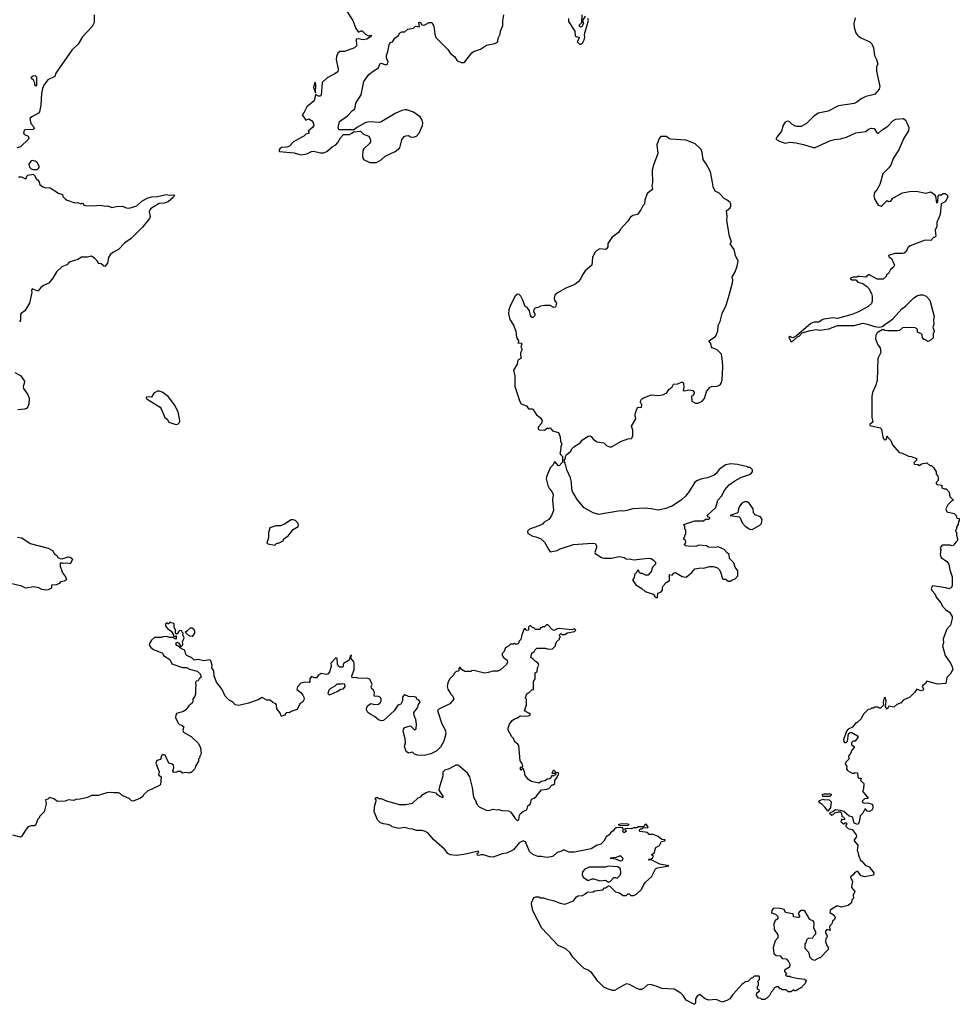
# Model space of a CAD drawing. Extents: x 1985742 to 2252716, y 78271 to 266492.
# Tile 33 of 250: x 2072616 to 2082300, y 158200 to 168344. Entities that reach past the tile are written whole.
import ezdxf

# ---------------------------------------------------------------- set-up
doc = ezdxf.new("R2010")
doc.units = 0

msp = doc.modelspace()

# ---------------------------------------------------------------- linework, layer by layer
at = {"layer": '0CON10XD'}
for points in [[(2075986, 168435), (2076051, 168335), (2076079, 168255), (2076105, 168221), (2076115, 168219), (2076135, 168229), (2076145, 168228), (2076182, 168192), (2076211, 168179), (2076236, 168186), (2076243, 168175), (2076195, 168143), (2076155, 168138), (2076108, 168148), (2076083, 168145), (2076087, 168075), (2076067, 168053), (2075965, 168018), (2075915, 168017), (2075895, 167999), (2075881, 167965), (2075878, 167935), (2075899, 167835), (2075895, 167808), (2075858, 167782), (2075785, 167747), (2075735, 167698), (2075722, 167568), (2075712, 167558), (2075695, 167555), (2075665, 167572), (2075650, 167510), (2075574, 167445), (2075548, 167392), (2075528, 167365), (2075565, 167310), (2075595, 167322), (2075622, 167305), (2075640, 167285), (2075646, 167254), (2075635, 167234), (2075590, 167195), (2075597, 167185), (2075595, 167172), (2075565, 167164), (2075544, 167145), (2075486, 167114), (2075438, 167085), (2075398, 167042), (2075369, 167031), (2075316, 167026), (2075296, 167015), (2075287, 166995), (2075293, 166985), (2075445, 166972), (2075515, 166953), (2075575, 166962), (2075625, 166987), (2075645, 166991), (2075715, 166974), (2075747, 166973), (2075780, 166985), (2075837, 167033), (2075876, 167055), (2075895, 167078), (2075922, 167128), (2075955, 167160), (2076015, 167163), (2076040, 167175), (2076055, 167190), (2076127, 167197), (2076158, 167165), (2076213, 167143), (2076232, 167105), (2076231, 167085), (2076221, 167069), (2076163, 167015), (2076152, 166995), (2076150, 166935), (2076159, 166905), (2076225, 166872)], [(2073385, 168395), (2073385, 168315), (2073364, 168275), (2073265, 168167), (2073218, 168092), (2073155, 168029), (2073001, 167815), (2072989, 167795), (2072980, 167760), (2072905, 167726), (2072865, 167671), (2072850, 167635), (2072842, 167585), (2072834, 167465), (2072819, 167395), (2072809, 167381), (2072743, 167345), (2072722, 167325), (2072732, 167275), (2072758, 167245), (2072767, 167223), (2072755, 167212), (2072675, 167211), (2072664, 167205), (2072654, 167174), (2072665, 167162), (2072703, 167143), (2072710, 167125), (2072708, 167115), (2072624, 167036), (2072586, 167024)], [(2076225, 166872), (2076295, 166874), (2076340, 166900), (2076383, 166937), (2076485, 166987), (2076534, 167025), (2076555, 167108), (2076580, 167140), (2076595, 167149), (2076625, 167150), (2076645, 167138), (2076675, 167133), (2076706, 167144), (2076734, 167176), (2076769, 167255), (2076771, 167281), (2076762, 167315), (2076742, 167342), (2076675, 167391), (2076605, 167414), (2076584, 167414), (2076555, 167408), (2076485, 167377), (2076350, 167295), (2076325, 167286), (2076225, 167291), (2076185, 167284), (2076090, 167235), (2076065, 167210), (2075905, 167210), (2075900, 167235), (2075911, 167295), (2075993, 167355), (2076045, 167410), (2076066, 167424), (2076075, 167440), (2076081, 167485), (2076135, 167570), (2076164, 167706), (2076215, 167778), (2076258, 167815), (2076313, 167847), (2076329, 167891), (2076345, 167896), (2076385, 167880), (2076408, 167885), (2076414, 167914), (2076398, 167945), (2076397, 167975), (2076411, 168015), (2076423, 168085), (2076435, 168110), (2076460, 168115), (2076482, 168155), (2076519, 168181), (2076530, 168205), (2076555, 168218), (2076585, 168218), (2076615, 168246), (2076674, 168256), (2076695, 168277), (2076738, 168272), (2076730, 168315), (2076735, 168320), (2076746, 168316), (2076761, 168291), (2076775, 168289), (2076790, 168290), (2076835, 168314), (2076865, 168317), (2076885, 168278), (2076895, 168195), (2076905, 168161), (2077028, 168038), (2077056, 167995), (2077101, 167961), (2077125, 167920), (2077170, 167905), (2077195, 167903), (2077205, 167910), (2077275, 168003), (2077294, 168016), (2077365, 168042), (2077428, 168082), (2077512, 168098), (2077543, 168115), (2077547, 168155), (2077568, 168195), (2077570, 168225), (2077596, 168284), (2077594, 168334), (2077606, 168394)], [(2078272, 168355), (2078272, 168325), (2078337, 168227), (2078340, 168175), (2078375, 168166), (2078381, 168155), (2078360, 168115), (2078385, 168092), (2078395, 168092), (2078417, 168103), (2078434, 168136), (2078442, 168165), (2078438, 168195), (2078478, 168335), (2078473, 168355)], [(2078445, 168382), (2078418, 168335), (2078426, 168305), (2078410, 168275), (2078395, 168267), (2078378, 168285), (2078410, 168315), (2078412, 168395)], [(2081228, 168362), (2081214, 168305), (2081217, 168265), (2081235, 168208), (2081250, 168185), (2081285, 168157), (2081378, 168115), (2081397, 168095), (2081414, 168055), (2081426, 167975), (2081446, 167935), (2081460, 167885), (2081448, 167862), (2081446, 167815), (2081481, 167655), (2081473, 167627), (2081426, 167575), (2081337, 167553), (2081290, 167530), (2081245, 167496), (2081215, 167481), (2081054, 167456), (2080947, 167403), (2080845, 167382), (2080794, 167345), (2080726, 167274), (2080670, 167245), (2080625, 167243), (2080605, 167250), (2080575, 167268), (2080545, 167297), (2080525, 167298), (2080505, 167290), (2080484, 167256), (2080468, 167195), (2080418, 167135), (2080410, 167115), (2080455, 167088), (2080505, 167072), (2080555, 167081), (2080615, 167074), (2080695, 167060), (2080795, 167028), (2080815, 167028), (2080965, 167097), (2081015, 167111), (2081074, 167116), (2081137, 167133), (2081235, 167178), (2081335, 167194), (2081365, 167216), (2081395, 167228), (2081424, 167224), (2081447, 167185), (2081465, 167173), (2081505, 167211), (2081565, 167246), (2081615, 167302), (2081645, 167319), (2081725, 167326), (2081745, 167310), (2081762, 167275)], [(2072785, 167661), (2072771, 167671), (2072771, 167695), (2072760, 167720), (2072738, 167738), (2072738, 167755), (2072755, 167767), (2072775, 167770), (2072789, 167755), (2072791, 167675), (2072785, 167661)], [(2075665, 167590), (2075670, 167675), (2075665, 167696), (2075655, 167690), (2075643, 167645), (2075665, 167590)], [(2081762, 167275), (2081779, 167235), (2081775, 167200), (2081727, 167125), (2081677, 167003), (2081620, 166915), (2081594, 166845), (2081575, 166817), (2081511, 166755), (2081481, 166645), (2081449, 166591), (2081427, 166565), (2081420, 166525), (2081425, 166499), (2081464, 166435), (2081495, 166424), (2081508, 166432), (2081555, 166483), (2081575, 166472), (2081594, 166476), (2081615, 166506), (2081715, 166561), (2081785, 166574), (2081856, 166576), (2081955, 166557), (2082005, 166570), (2082045, 166542), (2082056, 166526), (2082065, 166458), (2082075, 166460), (2082080, 166470), (2082082, 166525), (2082091, 166539), (2082115, 166540), (2082135, 166553), (2082153, 166553), (2082175, 166540), (2082182, 166515), (2082155, 166468), (2082114, 166446), (2082103, 166337), (2082070, 166255), (2082067, 166215), (2082052, 166175), (2082058, 166115), (2082045, 166100), (2082035, 166100), (2082005, 166070), (2081948, 166072), (2081795, 166014), (2081771, 165995), (2081753, 165955), (2081732, 165938), (2081715, 165934), (2081634, 165936), (2081570, 165915), (2081575, 165902), (2081602, 165885), (2081632, 165815), (2081622, 165795), (2081591, 165769), (2081569, 165731), (2081550, 165715), (2081545, 165700), (2081515, 165672), (2081455, 165672), (2081375, 165717), (2081364, 165716), (2081335, 165692), (2081275, 165700), (2081253, 165697), (2081245, 165690), (2081205, 165690), (2081178, 165682), (2081177, 165675), (2081192, 165665), (2081234, 165664), (2081255, 165641), (2081307, 165627), (2081345, 165600), (2081366, 165576), (2081394, 165525), (2081403, 165495), (2081403, 165445), (2081395, 165422), (2081359, 165391), (2081262, 165335), (2081194, 165306), (2081044, 165266), (2080995, 165271), (2080905, 165260), (2080885, 165252), (2080852, 165228), (2080805, 165227), (2080770, 165215), (2080623, 165087), (2080585, 165066), (2080562, 165072), (2080555, 165082), (2080544, 165075), (2080565, 165030), (2080575, 165026), (2080632, 165078), (2080651, 165085), (2080681, 165119), (2080765, 165142), (2080825, 165151), (2080865, 165147), (2080955, 165161), (2081046, 165194), (2081215, 165194), (2081305, 165218), (2081355, 165209), (2081385, 165197), (2081425, 165183), (2081475, 165178), (2081508, 165182), (2081535, 165208), (2081585, 165237), (2081618, 165265), (2081708, 165365), (2081745, 165392), (2081828, 165475), (2081862, 165498), (2081895, 165509), (2081925, 165509), (2081958, 165495), (2081997, 165455), (2082042, 165285), (2082033, 165253), (2082037, 165205), (2082028, 165175), (2082040, 165135), (2082040, 165125), (2082030, 165115), (2082030, 165065), (2082010, 165045), (2081987, 165033), (2081975, 165030), (2081945, 165050), (2081935, 165050), (2081920, 165065), (2081918, 165098), (2081902, 165112), (2081875, 165120), (2081870, 165125), (2081870, 165155), (2081845, 165168), (2081795, 165172), (2081715, 165168), (2081685, 165142), (2081665, 165138), (2081565, 165138), (2081533, 165143), (2081525, 165150), (2081505, 165150), (2081455, 165118), (2081440, 165090), (2081436, 165055), (2081461, 164995), (2081483, 164963), (2081490, 164915), (2081461, 164855), (2081454, 164626), (2081435, 164572), (2081407, 164505), (2081398, 164465), (2081398, 164245), (2081408, 164205), (2081403, 164195), (2081377, 164175), (2081378, 164165), (2081485, 164140), (2081497, 164125), (2081512, 164045), (2081525, 164017), (2081545, 164018), (2081558, 164058), (2081567, 164035), (2081595, 164010), (2081610, 163965), (2081680, 163885), (2081705, 163882), (2081775, 163847), (2081805, 163843), (2081860, 163825), (2081858, 163805), (2081831, 163779), (2081834, 163764), (2081871, 163761), (2081888, 163752), (2081911, 163769), (2081965, 163780), (2081995, 163750), (2082015, 163750), (2082035, 163730), (2082060, 163685), (2082063, 163663), (2082075, 163650), (2082082, 163625), (2082082, 163598), (2082060, 163575), (2082062, 163562), (2082074, 163554), (2082120, 163550), (2082120, 163520), (2082145, 163510), (2082165, 163510), (2082197, 163477), (2082198, 163445), (2082205, 163430), (2082240, 163395), (2082222, 163388), (2082180, 163345), (2082162, 163305), (2082170, 163275), (2082246, 163256), (2082268, 163235), (2082275, 163210), (2082300, 163205), (2082300, 163185), (2082290, 163175), (2082287, 163143), (2082270, 163115), (2082270, 163095), (2082260, 163085), (2082260, 163075), (2082270, 163065), (2082270, 163035), (2082282, 162995), (2082282, 162978), (2082265, 162960), (2082250, 162945), (2082245, 162930), (2082225, 162922), (2082205, 162930), (2082125, 162930), (2082110, 162915), (2082102, 162895), (2082108, 162885), (2082102, 162835), (2082112, 162805), (2082173, 162763), (2082192, 162735), (2082202, 162675), (2082227, 162603), (2082228, 162515), (2082220, 162495), (2082195, 162480), (2082162, 162492), (2082025, 162510), (2082010, 162485), (2082017, 162465), (2082050, 162425), (2082060, 162395), (2082108, 162335), (2082122, 162305), (2082162, 162265), (2082199, 162239), (2082226, 162196), (2082226, 162175), (2082208, 162105), (2082172, 162065), (2082133, 161965), (2082137, 161925), (2082128, 161895), (2082153, 161793), (2082210, 161715), (2082227, 161677), (2082232, 161648), (2082205, 161600), (2082173, 161567), (2082160, 161505), (2082075, 161500), (2081965, 161530), (2081950, 161505), (2081924, 161486), (2081918, 161475), (2081932, 161452), (2081928, 161435), (2081905, 161428), (2081863, 161447), (2081843, 161417), (2081790, 161365), (2081720, 161335), (2081700, 161305), (2081655, 161290), (2081625, 161262), (2081575, 161272), (2081555, 161240), (2081538, 161265), (2081546, 161325), (2081535, 161360), (2081525, 161358), (2081516, 161316), (2081517, 161283), (2081488, 161252), (2081475, 161250), (2081462, 161262), (2081445, 161262), (2081425, 161260), (2081415, 161250), (2081395, 161250), (2081385, 161240), (2081362, 161238), (2081310, 161185), (2081289, 161141), (2081245, 161100), (2081235, 161100), (2081200, 161055), (2081155, 161034), (2081137, 161015), (2081105, 160925), (2081109, 160909), (2081118, 160898), (2081135, 160897), (2081148, 160912), (2081159, 160985), (2081175, 161000), (2081185, 161003), (2081252, 160965), (2081258, 160955), (2081228, 160912), (2081205, 160910), (2081190, 160895), (2081190, 160875), (2081216, 160856), (2081218, 160845), (2081192, 160818), (2081180, 160785), (2081158, 160755), (2081160, 160725), (2081132, 160695), (2081122, 160675), (2081140, 160655), (2081138, 160625), (2081149, 160609), (2081195, 160583), (2081215, 160582), (2081225, 160590), (2081250, 160585), (2081255, 160540), (2081265, 160530), (2081290, 160530), (2081280, 160505), (2081317, 160475), (2081312, 160415), (2081302, 160395), (2081360, 160325), (2081355, 160320), (2081322, 160318), (2081302, 160295), (2081300, 160285), (2081308, 160278), (2081323, 160273), (2081356, 160276), (2081401, 160261), (2081410, 160245), (2081410, 160220), (2081400, 160200), (2081375, 160187), (2081351, 160191), (2081335, 160210), (2081325, 160210), (2081305, 160170), (2081278, 160142), (2081268, 160075), (2081255, 160052), (2081218, 160065), (2081203, 160123), (2081192, 160132), (2081165, 160138), (2081110, 160185), (2081076, 160196), (2081025, 160202), (2080998, 160182), (2080962, 160168), (2080985, 160150), (2081000, 160155), (2081018, 160172), (2081055, 160182), (2081072, 160182), (2081085, 160170), (2081090, 160135), (2081105, 160130), (2081120, 160105), (2081095, 160100), (2081085, 160110), (2081080, 160085), (2081105, 160060), (2081115, 160060), (2081125, 160070), (2081138, 160068), (2081140, 160055), (2081130, 160045), (2081130, 160035), (2081153, 160013), (2081195, 160002), (2081237, 159945), (2081239, 159925), (2081217, 159895), (2081217, 159885), (2081255, 159840), (2081247, 159785), (2081255, 159770), (2081260, 159735), (2081282, 159685), (2081296, 159676), (2081330, 159635), (2081370, 159615), (2081420, 159555), (2081415, 159530), (2081325, 159512), (2081290, 159525), (2081255, 159568), (2081245, 159570), (2081222, 159558), (2081206, 159534), (2081178, 159512), (2081177, 159505), (2081199, 159469), (2081188, 159405), (2081205, 159383), (2081223, 159363), (2081207, 159325), (2081208, 159295), (2081192, 159275), (2081188, 159245), (2081176, 159234), (2081155, 159218), (2081085, 159200), (2081055, 159212), (2081035, 159210), (2080990, 159185), (2080970, 159165), (2080967, 159145), (2081009, 159119), (2081020, 159095), (2081014, 159075), (2080994, 159055), (2080985, 159028), (2080968, 159012), (2080962, 158995), (2080968, 158962), (2080935, 158970), (2080920, 158955), (2080922, 158935), (2080938, 158905), (2080935, 158890), (2080923, 158877), (2080922, 158845), (2080938, 158798), (2080950, 158785), (2080950, 158765), (2080865, 158680), (2080855, 158680), (2080807, 158653), (2080785, 158660), (2080760, 158685), (2080757, 158717), (2080747, 158737), (2080710, 158775), (2080710, 158825), (2080720, 158835), (2080730, 158865), (2080745, 158880), (2080790, 158885), (2080800, 158905), (2080820, 158925), (2080820, 158945), (2080802, 158985), (2080804, 159035), (2080796, 159055), (2080758, 159075), (2080710, 159155), (2080696, 159166), (2080670, 159165), (2080651, 159149), (2080640, 159135), (2080658, 159105), (2080647, 159093), (2080637, 159093), (2080592, 159102), (2080590, 159125), (2080582, 159132), (2080510, 159145), (2080495, 159178), (2080455, 159188), (2080385, 159192), (2080368, 159165), (2080363, 159143), (2080407, 159127), (2080430, 159105), (2080428, 159082), (2080415, 159070), (2080402, 159068), (2080397, 159043), (2080388, 159032), (2080392, 158972)], [(2079185, 162390), (2079190, 162395), (2079192, 162435), (2079229, 162451), (2079242, 162468), (2079242, 162495), (2079252, 162515), (2079280, 162545), (2079312, 162565), (2079312, 162628), (2079345, 162620), (2079348, 162635), (2079363, 162647), (2079375, 162648), (2079445, 162608), (2079485, 162600), (2079545, 162648), (2079575, 162688), (2079635, 162697), (2079665, 162693), (2079728, 162712), (2079765, 162712), (2079807, 162697), (2079825, 162680), (2079840, 162655), (2079860, 162585), (2079865, 162580), (2079895, 162580), (2079918, 162558), (2079942, 162558), (2079960, 162575), (2079990, 162585), (2080018, 162615), (2080017, 162667), (2079990, 162705), (2079977, 162747), (2079933, 162793), (2079928, 162835), (2079904, 162854), (2079877, 162887), (2079815, 162912), (2079785, 162908), (2079715, 162910), (2079695, 162922), (2079615, 162931), (2079585, 162918), (2079505, 162919), (2079483, 162923), (2079468, 162935), (2079482, 162965), (2079478, 162978), (2079462, 162992), (2079460, 163005), (2079470, 163015), (2079470, 163035), (2079480, 163045), (2079480, 163085), (2079470, 163095), (2079470, 163125), (2079460, 163135), (2079460, 163145), (2079575, 163181), (2079665, 163180), (2079685, 163197), (2079715, 163198), (2079730, 163205), (2079730, 163215), (2079715, 163218), (2079702, 163235), (2079792, 163318), (2079810, 163395), (2079848, 163435), (2079885, 163500), (2079927, 163553), (2079986, 163594), (2080055, 163630), (2080147, 163663), (2080170, 163685), (2080170, 163705), (2080145, 163730), (2080125, 163730), (2080117, 163737), (2080015, 163762), (2079945, 163768), (2079895, 163757), (2079865, 163740), (2079825, 163710), (2079795, 163668), (2079775, 163650), (2079705, 163623), (2079645, 163613), (2079602, 163598), (2079575, 163580), (2079516, 163485), (2079477, 163435), (2079432, 163395), (2079335, 163330), (2079315, 163327), (2079275, 163307), (2079195, 163291), (2079125, 163306), (2079055, 163311), (2078935, 163304), (2078875, 163286), (2078838, 163282), (2078804, 163284), (2078585, 163246), (2078525, 163264), (2078434, 163314), (2078361, 163401), (2078314, 163485), (2078306, 163506), (2078304, 163575), (2078292, 163625), (2078256, 163705), (2078237, 163777), (2078230, 163785), (2078230, 163815), (2078240, 163825), (2078240, 163845), (2078250, 163865), (2078270, 163875), (2078295, 163900), (2078306, 163924), (2078326, 163944), (2078394, 163986), (2078417, 164015), (2078475, 164054), (2078495, 164056), (2078505, 164051), (2078529, 164019), (2078569, 163995), (2078635, 163986), (2078665, 163957), (2078695, 163943), (2078715, 163942), (2078818, 164002), (2078885, 164026), (2078920, 164030), (2078935, 164055), (2078936, 164114), (2078923, 164155), (2078967, 164233), (2078960, 164265), (2078964, 164295), (2078985, 164348), (2078995, 164352), (2079025, 164350), (2079028, 164375), (2079013, 164403), (2079013, 164415), (2079026, 164435), (2079045, 164448), (2079129, 164481), (2079195, 164472), (2079245, 164478), (2079285, 164500), (2079308, 164535), (2079339, 164561), (2079355, 164589), (2079398, 164592), (2079445, 164614), (2079455, 164608), (2079457, 164597), (2079460, 164555), (2079453, 164523), (2079465, 164519), (2079512, 164532), (2079552, 164525), (2079567, 164507), (2079568, 164495), (2079556, 164474), (2079540, 164465), (2079543, 164415), (2079580, 164395), (2079605, 164394), (2079650, 164415), (2079675, 164440), (2079693, 164515), (2079731, 164559), (2079745, 164566), (2079803, 164567), (2079835, 164584), (2079845, 164598), (2079855, 164635), (2079863, 164765), (2079860, 164825), (2079848, 164898), (2079803, 164943), (2079753, 164963), (2079745, 164975), (2079738, 165008), (2079720, 165035), (2079788, 165082), (2079810, 165135), (2079814, 165195), (2079837, 165235), (2079855, 165318), (2079896, 165404), (2079929, 165505), (2079964, 165634), (2079966, 165665), (2079960, 165695), (2079990, 165745), (2080012, 165805), (2080020, 165855), (2079993, 165915), (2079980, 165975), (2079938, 166035), (2079952, 166055), (2079932, 166115), (2079903, 166275), (2079908, 166315), (2079900, 166375), (2079938, 166405), (2079946, 166424), (2079947, 166447), (2079940, 166460), (2079906, 166486), (2079875, 166502), (2079825, 166558), (2079785, 166577), (2079763, 166623), (2079760, 166650), (2079737, 166777), (2079691, 166861), (2079659, 166905), (2079650, 166975), (2079638, 167008), (2079625, 167022), (2079576, 167066), (2079485, 167102), (2079325, 167112), (2079305, 167120), (2079282, 167142), (2079225, 167140), (2079208, 167122), (2079182, 167055), (2079193, 166965), (2079149, 166845), (2079136, 166794), (2079139, 166665), (2079132, 166635), (2079137, 166595), (2079083, 166555), (2079060, 166485), (2079056, 166444), (2079038, 166425), (2079018, 166385), (2078983, 166337), (2078935, 166327), (2078908, 166305), (2078880, 166265), (2078807, 166185), (2078788, 166152), (2078719, 166101), (2078678, 166038), (2078676, 166004), (2078665, 165982), (2078655, 165978), (2078595, 165984), (2078563, 165967), (2078545, 165946), (2078521, 165895), (2078514, 165815), (2078444, 165756), (2078416, 165714), (2078395, 165671), (2078373, 165645), (2078337, 165615), (2078245, 165578), (2078160, 165530), (2078131, 165505), (2078124, 165474), (2078129, 165455), (2078150, 165425), (2078137, 165383), (2078122, 165378), (2078085, 165399), (2078025, 165400), (2077985, 165394), (2077961, 165379), (2077925, 165371), (2077911, 165345), (2077916, 165326), (2077926, 165315), (2077926, 165295), (2077905, 165276), (2077895, 165277), (2077880, 165295), (2077870, 165345), (2077845, 165380), (2077825, 165390), (2077803, 165455), (2077782, 165495), (2077765, 165512), (2077745, 165518), (2077721, 165495), (2077675, 165402), (2077658, 165355), (2077654, 165315), (2077667, 165257), (2077705, 165197), (2077728, 165135), (2077735, 165070), (2077758, 165035), (2077758, 165022), (2077750, 165015), (2077785, 165012), (2077792, 165005), (2077781, 164975), (2077794, 164945), (2077779, 164911), (2077780, 164855), (2077751, 164835), (2077742, 164795), (2077706, 164735), (2077718, 164675), (2077718, 164565), (2077770, 164410), (2077786, 164386), (2077838, 164365), (2077860, 164335), (2077895, 164336), (2077905, 164331), (2077942, 164272), (2077979, 164245), (2078002, 164215), (2077993, 164185), (2077958, 164145), (2077960, 164125), (2077975, 164118), (2078025, 164114), (2078055, 164138), (2078065, 164132), (2078085, 164140), (2078109, 164109), (2078170, 164090), (2078188, 164045), (2078189, 163999), (2078203, 163973), (2078193, 163945), (2078190, 163895), (2078182, 163885), (2078190, 163865), (2078210, 163845), (2078210, 163785), (2078205, 163780), (2078175, 163748), (2078165, 163750), (2078135, 163788), (2078125, 163782), (2078113, 163757), (2078082, 163728), (2078044, 163635), (2078041, 163615), (2078059, 163545), (2078075, 163512), (2078102, 163482), (2078114, 163454), (2078108, 163395), (2078116, 163286), (2078096, 163235), (2078070, 163195), (2078023, 163167), (2078005, 163148), (2077965, 163128), (2077870, 163095), (2077850, 163075), (2077852, 163052), (2077905, 163022), (2077935, 163018), (2077985, 162998), (2078025, 162962), (2078065, 162888), (2078085, 162863), (2078155, 162874), (2078185, 162893), (2078325, 162938), (2078515, 162951), (2078546, 162946), (2078562, 162925), (2078562, 162905), (2078544, 162856), (2078548, 162845), (2078613, 162803), (2078635, 162798), (2078715, 162797), (2078794, 162814), (2078845, 162802), (2078865, 162790), (2078915, 162787), (2078945, 162778), (2079095, 162798), (2079125, 162793), (2079150, 162775), (2079168, 162755), (2079170, 162735), (2079145, 162710), (2079130, 162685), (2079127, 162663), (2079095, 162620), (2079065, 162620), (2079035, 162640), (2079015, 162640), (2079002, 162652), (2078998, 162668), (2078985, 162670), (2078978, 162652), (2078952, 162628), (2078950, 162595), (2078932, 162575), (2078965, 162523), (2079028, 162485), (2079064, 162454), (2079146, 162426), (2079160, 162415), (2079160, 162405), (2079172, 162392), (2079185, 162390)], [(2072795, 166800), (2072818, 166822), (2072818, 166835), (2072795, 166872), (2072775, 166887), (2072745, 166892), (2072732, 166888), (2072712, 166855), (2072718, 166825), (2072735, 166808), (2072755, 166800), (2072795, 166800)], [(2072605, 166726), (2072635, 166724), (2072676, 166704), (2072683, 166707), (2072689, 166731), (2072699, 166741), (2072755, 166752), (2072770, 166740), (2072785, 166708), (2072812, 166685), (2072825, 166647), (2072855, 166621), (2072883, 166613), (2072915, 166616), (2072932, 166612), (2073015, 166558), (2073058, 166545), (2073062, 166522), (2073087, 166495), (2073105, 166484), (2073185, 166458), (2073215, 166460), (2073245, 166448), (2073267, 166457), (2073279, 166435), (2073295, 166429), (2073375, 166426), (2073443, 166433), (2073505, 166423), (2073526, 166426), (2073565, 166409), (2073611, 166419), (2073675, 166422), (2073715, 166406), (2073745, 166402), (2073825, 166428), (2073875, 166475), (2073929, 166505), (2073975, 166521), (2074035, 166524), (2074125, 166542), (2074165, 166536), (2074205, 166539), (2074212, 166535), (2074202, 166515), (2074145, 166468), (2074106, 166454), (2074055, 166449), (2073965, 166395), (2073951, 166365), (2073960, 166315), (2073955, 166295), (2073883, 166207), (2073765, 166091), (2073698, 166042), (2073633, 165977), (2073575, 165945), (2073548, 165922), (2073533, 165895), (2073521, 165835), (2073495, 165803), (2073484, 165804), (2073455, 165828), (2073432, 165832), (2073415, 165860), (2073390, 165885), (2073355, 165908), (2073314, 165896), (2073255, 165897), (2073215, 165873), (2073125, 165846), (2073102, 165818), (2073051, 165799), (2072994, 165745), (2072958, 165682), (2072915, 165630), (2072860, 165605), (2072834, 165585), (2072808, 165552), (2072795, 165550), (2072745, 165571), (2072738, 165555), (2072742, 165535), (2072718, 165425), (2072668, 165345), (2072631, 165319), (2072623, 165307), (2072625, 165250), (2072615, 165230)], [(2072565, 164709), (2072625, 164677), (2072665, 164620), (2072663, 164595), (2072652, 164565), (2072654, 164545), (2072697, 164485), (2072713, 164445), (2072710, 164385), (2072701, 164355), (2072685, 164340), (2072665, 164332), (2072598, 164325)], [(2074235, 164174), (2074245, 164176), (2074264, 164195), (2074267, 164213), (2074248, 164305), (2074211, 164375), (2074145, 164462), (2074085, 164506), (2074055, 164517), (2074035, 164517), (2074000, 164495), (2073975, 164457), (2073945, 164460), (2073920, 164455), (2073920, 164445), (2073930, 164435), (2074063, 164353), (2074076, 164335), (2074113, 164245), (2074137, 164227), (2074155, 164199), (2074215, 164176), (2074235, 164174)], [(2080165, 163092), (2080245, 163138), (2080262, 163155), (2080267, 163195), (2080251, 163221), (2080192, 163242), (2080190, 163255), (2080180, 163265), (2080174, 163304), (2080135, 163362), (2080115, 163377), (2080085, 163377), (2080058, 163362), (2080035, 163332), (2080023, 163305), (2080018, 163265), (2079940, 163235), (2080031, 163221), (2080041, 163211), (2080062, 163162), (2080092, 163125), (2080140, 163095), (2080165, 163092)], [(2075245, 162932), (2075268, 162952), (2075285, 162952), (2075330, 162975), (2075338, 162995), (2075383, 163027), (2075435, 163092), (2075486, 163124), (2075490, 163135), (2075487, 163155), (2075460, 163185), (2075435, 163193), (2075415, 163190), (2075345, 163146), (2075305, 163129), (2075255, 163129), (2075195, 163110), (2075182, 163058), (2075182, 163005), (2075163, 162955), (2075175, 162943), (2075245, 162932)], [(2072595, 163014), (2072639, 163005), (2072725, 162947), (2072910, 162900), (2072956, 162876), (2072973, 162845), (2072998, 162825), (2073008, 162805), (2073032, 162792), (2073055, 162790), (2073115, 162809), (2073135, 162806), (2073151, 162795), (2073159, 162785), (2073157, 162775), (2073135, 162738), (2073105, 162744), (2073065, 162740), (2073045, 162750), (2073034, 162746), (2073034, 162714), (2073057, 162645), (2073090, 162605), (2073098, 162575), (2073075, 162558), (2073036, 162554), (2073022, 162535), (2072995, 162521), (2072943, 162517), (2072944, 162486), (2072910, 162470), (2072886, 162466), (2072845, 162474), (2072815, 162490), (2072762, 162502), (2072676, 162486), (2072637, 162507), (2072520, 162535)], [(2076968, 161088), (2076999, 161035), (2077006, 161015), (2077007, 160985), (2076988, 160912), (2076952, 160848), (2076915, 160811), (2076855, 160781), (2076785, 160763), (2076715, 160768), (2076685, 160778), (2076665, 160798), (2076625, 160788), (2076598, 160805), (2076583, 160855), (2076591, 160895), (2076590, 160935), (2076569, 161015), (2076572, 161035), (2076585, 161052), (2076615, 161063), (2076645, 161068), (2076685, 161029), (2076702, 161038), (2076707, 161087), (2076700, 161135), (2076682, 161175), (2076680, 161205), (2076717, 161255), (2076725, 161290), (2076742, 161315), (2076730, 161335), (2076710, 161345), (2076705, 161360), (2076685, 161368), (2076625, 161372), (2076585, 161388), (2076575, 161382), (2076563, 161365), (2076563, 161325), (2076546, 161294), (2076515, 161282), (2076477, 161223), (2076365, 161124), (2076345, 161122), (2076315, 161131), (2076273, 161165), (2076236, 161186), (2076205, 161208), (2076192, 161235), (2076193, 161257), (2076202, 161275), (2076235, 161299), (2076275, 161290), (2076315, 161292), (2076332, 161305), (2076342, 161325), (2076342, 161345), (2076335, 161360), (2076315, 161372), (2076270, 161375), (2076273, 161415), (2076260, 161440), (2076243, 161455), (2076240, 161475), (2076250, 161495), (2076225, 161550), (2076205, 161558), (2076105, 161560), (2076085, 161568), (2076043, 161563), (2076040, 161585), (2076062, 161645), (2076062, 161715), (2076059, 161729), (2076030, 161765), (2076035, 161800), (2076023, 161787), (2076012, 161745), (2075955, 161712), (2075946, 161674), (2075915, 161673), (2075897, 161687), (2075890, 161705), (2075887, 161767), (2075875, 161770), (2075822, 161715), (2075825, 161680), (2075809, 161625), (2075795, 161606), (2075775, 161598), (2075725, 161608), (2075694, 161586), (2075675, 161562), (2075655, 161563), (2075624, 161576), (2075608, 161555), (2075608, 161525), (2075600, 161515), (2075555, 161518), (2075515, 161510), (2075479, 161471), (2075473, 161445), (2075514, 161414), (2075535, 161385), (2075545, 161365), (2075547, 161343), (2075535, 161317), (2075503, 161297), (2075475, 161239), (2075413, 161217), (2075395, 161203), (2075365, 161206), (2075345, 161178), (2075316, 161164), (2075297, 161205), (2075266, 161245), (2075264, 161285), (2075257, 161297), (2075225, 161311), (2075198, 161335), (2075165, 161332), (2075115, 161360), (2075075, 161338), (2074975, 161303), (2074875, 161280), (2074836, 161286), (2074808, 161315), (2074775, 161333), (2074735, 161374), (2074702, 161442), (2074645, 161518), (2074621, 161585), (2074618, 161635), (2074598, 161665), (2074600, 161695), (2074585, 161740), (2074575, 161748), (2074515, 161738), (2074455, 161751), (2074415, 161747), (2074391, 161771), (2074340, 161795), (2074330, 161805), (2074317, 161847), (2074283, 161863), (2074249, 161889), (2074235, 161898), (2074227, 161915), (2074235, 161932), (2074253, 161923), (2074275, 161890), (2074285, 161890), (2074297, 161903), (2074294, 161936), (2074310, 161975), (2074298, 162005), (2074300, 162025), (2074290, 162035), (2074288, 162048), (2074265, 162050), (2074250, 162035), (2074250, 162025), (2074232, 162012), (2074222, 162025), (2074222, 162055), (2074210, 162085), (2074210, 162115), (2074197, 162127), (2074175, 162130), (2074165, 162140), (2074155, 162120), (2074145, 162120), (2074135, 162130), (2074120, 162115), (2074120, 162095), (2074141, 162071), (2074176, 162046), (2074200, 162005), (2074202, 161992), (2074215, 161990), (2074228, 161998), (2074230, 161965), (2074225, 161962), (2074195, 161980), (2074165, 161978), (2074125, 161988), (2074095, 161987), (2074075, 161978), (2074005, 161980), (2073975, 161950), (2073953, 161917), (2073952, 161905), (2073967, 161875), (2073994, 161854), (2074088, 161818), (2074098, 161795), (2074164, 161754), (2074185, 161709), (2074295, 161669), (2074335, 161671), (2074365, 161652), (2074445, 161634), (2074476, 161605), (2074488, 161572), (2074465, 161552), (2074455, 161532), (2074435, 161528), (2074427, 161515), (2074433, 161485), (2074428, 161455), (2074429, 161395), (2074423, 161375), (2074400, 161345), (2074402, 161315), (2074395, 161302), (2074360, 161275), (2074327, 161233), (2074305, 161218), (2074234, 161196), (2074224, 161176), (2074223, 161155), (2074248, 161095), (2074262, 161082), (2074286, 161076), (2074308, 161058), (2074298, 161025), (2074303, 161005), (2074385, 160960), (2074455, 160890), (2074478, 160845), (2074487, 160783), (2074473, 160757), (2074470, 160735), (2074460, 160725), (2074460, 160705), (2074428, 160652), (2074420, 160625), (2074385, 160590), (2074375, 160590), (2074365, 160580), (2074325, 160588), (2074295, 160582), (2074275, 160600), (2074245, 160600), (2074237, 160593), (2074205, 160590), (2074194, 160605), (2074204, 160636), (2074200, 160665), (2074188, 160675), (2074154, 160685), (2074117, 160767), (2074095, 160774), (2074079, 160761), (2074068, 160722), (2074029, 160711), (2074018, 160685), (2074055, 160595), (2074048, 160565), (2074074, 160545), (2074068, 160465), (2074056, 160454), (2073933, 160397), (2073895, 160360), (2073885, 160342), (2073860, 160325), (2073785, 160292), (2073770, 160295), (2073745, 160322), (2073673, 160353), (2073655, 160368), (2073635, 160378), (2073585, 160378), (2073565, 160383), (2073515, 160380), (2073425, 160352), (2073355, 160350), (2073315, 160332), (2073238, 160312), (2073195, 160310), (2073175, 160300), (2073115, 160308), (2073085, 160292), (2073005, 160290), (2072968, 160318), (2072925, 160330), (2072908, 160312), (2072883, 160307), (2072888, 160265), (2072867, 160183), (2072820, 160135), (2072820, 160125), (2072803, 160107), (2072780, 160045), (2072765, 160038), (2072735, 160040), (2072705, 160028), (2072682, 160005), (2072635, 159928), (2072625, 159922), (2072545, 159942)], [(2080392, 158972), (2080428, 158915), (2080428, 158885), (2080402, 158855), (2080380, 158785), (2080390, 158725), (2080413, 158703), (2080455, 158700), (2080475, 158672), (2080515, 158670), (2080541, 158641), (2080552, 158615), (2080549, 158581), (2080497, 158553), (2080498, 158538), (2080520, 158515), (2080510, 158505), (2080525, 158490), (2080555, 158490), (2080563, 158483), (2080625, 158468), (2080705, 158460), (2080720, 158445), (2080710, 158415), (2080680, 158385), (2080675, 158370), (2080665, 158370), (2080615, 158340), (2080605, 158340), (2080595, 158350), (2080565, 158330), (2080535, 158330), (2080515, 158350), (2080475, 158350), (2080465, 158360), (2080455, 158360), (2080435, 158380), (2080415, 158380), (2080390, 158365), (2080390, 158355), (2080360, 158325), (2080345, 158290), (2080318, 158262), (2080305, 158260), (2080295, 158250), (2080265, 158250), (2080255, 158260), (2080232, 158262), (2080210, 158295), (2080212, 158318), (2080240, 158335), (2080238, 158348), (2080220, 158355), (2080220, 158385), (2080230, 158395), (2080230, 158425), (2080220, 158435), (2080240, 158455), (2080240, 158485), (2080235, 158490), (2080185, 158490), (2080168, 158472), (2080155, 158470), (2080120, 158435), (2080095, 158430), (2080060, 158405), (2079965, 158302), (2079935, 158258), (2079905, 158238), (2079855, 158222), (2079795, 158251), (2079715, 158242), (2079675, 158260), (2079625, 158302), (2079598, 158285), (2079582, 158255), (2079582, 158215), (2079575, 158200), (2079565, 158200), (2079484, 158244), (2079455, 158290), (2079430, 158315), (2079360, 158355), (2079235, 158362), (2079176, 158386), (2079113, 158403), (2079082, 158398), (2079045, 158362), (2079025, 158352), (2079005, 158352), (2078975, 158363), (2078900, 158405), (2078865, 158412), (2078745, 158342), (2078725, 158342), (2078675, 158358), (2078635, 158378), (2078575, 158438), (2078512, 158525), (2078475, 158552), (2078435, 158568), (2078392, 158605), (2078318, 158685), (2078290, 158730), (2078245, 158772), (2078165, 158806), (2077996, 158986), (2077907, 159155), (2077893, 159207), (2077892, 159245), (2077915, 159300), (2077935, 159308), (2077965, 159308), (2077985, 159298), (2078015, 159298), (2078054, 159284), (2078115, 159270), (2078185, 159243), (2078235, 159233), (2078255, 159238), (2078323, 159267), (2078355, 159308), (2078373, 159317), (2078415, 159322), (2078440, 159335), (2078463, 159357), (2078525, 159360), (2078545, 159370), (2078625, 159380), (2078645, 159400), (2078655, 159400), (2078685, 159420), (2078698, 159418), (2078755, 159360), (2078797, 159347), (2078835, 159320), (2078865, 159320), (2078885, 159338), (2078897, 159337), (2078915, 159320), (2078945, 159320), (2078975, 159338), (2079026, 159384), (2079048, 159435), (2079065, 159460), (2079126, 159514), (2079170, 159595), (2079190, 159605), (2079308, 159625), (2079215, 159645), (2079125, 159690), (2079100, 159685), (2079100, 159695), (2079125, 159698), (2079138, 159705), (2079148, 159725), (2079130, 159735), (2079130, 159745), (2079155, 159760), (2079174, 159816), (2079210, 159835), (2079231, 159879), (2079265, 159884), (2079268, 159895), (2079235, 159898), (2079195, 159928), (2079145, 159950), (2079105, 159950), (2079085, 159970), (2079012, 159982), (2079000, 159995), (2079013, 160007), (2079032, 160008), (2079045, 160020), (2079085, 160018), (2079092, 160025), (2079075, 160052), (2079065, 160057), (2079042, 160028), (2078995, 160029), (2078975, 160018), (2078945, 160017), (2078923, 160007), (2078865, 160012), (2078850, 160005), (2078870, 159985), (2078845, 159968), (2078834, 159975), (2078831, 159985), (2078840, 160005), (2078828, 160018), (2078805, 160022), (2078765, 160018), (2078746, 160005), (2078734, 159986), (2078705, 159968), (2078699, 159951), (2078662, 159925), (2078635, 159880), (2078605, 159850), (2078562, 159835), (2078505, 159803), (2078335, 159766), (2078275, 159767), (2078225, 159790), (2078195, 159773), (2078156, 159764), (2078115, 159727), (2078095, 159719), (2078046, 159714), (2077995, 159723), (2077955, 159722), (2077903, 159743), (2077871, 159775), (2077830, 159875), (2077805, 159883), (2077765, 159863), (2077705, 159793), (2077635, 159756), (2077590, 159750), (2077495, 159716), (2077458, 159718), (2077395, 159739), (2077369, 159741), (2077345, 159734), (2077335, 159738), (2077331, 159749), (2077335, 159760), (2077348, 159765), (2077345, 159777), (2077195, 159742), (2077115, 159734), (2077055, 159740), (2077028, 159755), (2076995, 159798), (2076885, 159893), (2076822, 159965), (2076795, 159980), (2076765, 159990), (2076705, 159992), (2076666, 160006), (2076635, 160008), (2076585, 160022), (2076525, 160012), (2076455, 160030), (2076442, 160042), (2076412, 160052), (2076365, 160058), (2076335, 160070), (2076305, 160100), (2076268, 160185), (2076277, 160253), (2076290, 160295), (2076290, 160305), (2076280, 160315), (2076285, 160330), (2076305, 160330), (2076315, 160320), (2076342, 160322), (2076395, 160298), (2076528, 160258), (2076595, 160257), (2076665, 160271), (2076724, 160326), (2076752, 160338), (2076770, 160360), (2076805, 160381), (2076835, 160392), (2076874, 160384), (2076905, 160380), (2076916, 160365), (2076945, 160346), (2076975, 160331), (2076982, 160335), (2076981, 160345), (2076938, 160405), (2076948, 160455), (2076980, 160555), (2076982, 160595), (2077000, 160615), (2077045, 160630), (2077115, 160668), (2077135, 160668), (2077230, 160585), (2077230, 160575), (2077252, 160545), (2077280, 160435), (2077293, 160333), (2077320, 160285), (2077322, 160272), (2077330, 160265), (2077330, 160255), (2077350, 160235), (2077425, 160200), (2077452, 160198), (2077495, 160210), (2077535, 160202), (2077555, 160208), (2077585, 160198), (2077655, 160192), (2077679, 160179), (2077722, 160115), (2077745, 160092), (2077762, 160105), (2077767, 160145), (2077777, 160165), (2077810, 160190), (2077842, 160205), (2077853, 160245), (2077880, 160265), (2077890, 160315), (2077917, 160323), (2077939, 160341), (2077995, 160410), (2078050, 160415), (2078070, 160425), (2078105, 160460), (2078115, 160460), (2078130, 160475), (2078130, 160505), (2078160, 160545), (2078160, 160555), (2078170, 160565), (2078170, 160585), (2078155, 160590), (2078140, 160580), (2078140, 160595), (2078125, 160610), (2078115, 160610), (2078102, 160582), (2078140, 160580), (2078140, 160565), (2078115, 160552), (2078108, 160558), (2078092, 160548), (2078090, 160535), (2078078, 160522), (2078055, 160520), (2078028, 160502), (2077995, 160497), (2077965, 160478), (2077890, 160495), (2077865, 160512), (2077826, 160556), (2077820, 160595), (2077805, 160630), (2077785, 160613), (2077775, 160630), (2077785, 160648), (2077798, 160642), (2077800, 160655), (2077795, 160680), (2077775, 160710), (2077759, 160865), (2077750, 160880), (2077720, 160905), (2077705, 160940), (2077690, 160955), (2077652, 161025), (2077652, 161045), (2077664, 161086), (2077692, 161125), (2077715, 161142), (2077745, 161152), (2077775, 161173), (2077843, 161167), (2077870, 161175), (2077880, 161185), (2077865, 161200), (2077818, 161225), (2077840, 161285), (2077840, 161345), (2077830, 161355), (2077830, 161365), (2077837, 161373), (2077840, 161395), (2077855, 161410), (2077865, 161410), (2077895, 161440), (2077910, 161445), (2077912, 161525), (2077930, 161555), (2077930, 161615), (2077950, 161625), (2077953, 161667), (2077968, 161695), (2077960, 161715), (2077931, 161731), (2077905, 161760), (2077883, 161773), (2077893, 161817), (2077920, 161835), (2077925, 161850), (2077945, 161870), (2078035, 161870), (2078065, 161858), (2078107, 161863), (2078138, 161892), (2078140, 161915), (2078150, 161925), (2078150, 161935), (2078178, 161962), (2078180, 161975), (2078190, 161985), (2078180, 161995), (2078180, 162005), (2078195, 162020), (2078205, 162010), (2078235, 162010), (2078263, 162027), (2078335, 162041), (2078348, 162055), (2078335, 162067), (2078305, 162058), (2078175, 162072), (2078155, 162070), (2078125, 162053), (2078105, 162060), (2078058, 162108), (2078045, 162110), (2078025, 162090), (2078005, 162090), (2077995, 162080), (2077982, 162078), (2077977, 162063), (2077945, 162060), (2077933, 162063), (2077915, 162080), (2077902, 162082), (2077885, 162100), (2077875, 162100), (2077860, 162085), (2077860, 162055), (2077835, 162050), (2077828, 162068), (2077815, 162068), (2077792, 162008), (2077782, 161958), (2077762, 161938), (2077760, 161925), (2077748, 161912), (2077725, 161910), (2077715, 161920), (2077705, 161910), (2077675, 161910), (2077655, 161890), (2077642, 161888), (2077620, 161865), (2077610, 161835), (2077590, 161815), (2077590, 161795), (2077600, 161785), (2077600, 161775), (2077640, 161745), (2077642, 161725), (2077635, 161700), (2077570, 161645), (2077545, 161632), (2077495, 161632), (2077445, 161618), (2077405, 161613), (2077295, 161640), (2077273, 161637), (2077265, 161630), (2077205, 161630), (2077171, 161651), (2077155, 161670), (2077145, 161670), (2077138, 161632), (2077115, 161630), (2077090, 161605), (2077090, 161595), (2077045, 161550), (2077028, 161512), (2077022, 161475), (2077028, 161448), (2077060, 161395), (2077080, 161375), (2077090, 161345), (2077050, 161295), (2076935, 161242), (2076923, 161227), (2076968, 161088)], [(2074395, 161990), (2074373, 161993), (2074350, 162005), (2074320, 162035), (2074345, 162050), (2074375, 162080), (2074395, 162080), (2074410, 162065), (2074418, 162045), (2074417, 162023), (2074395, 161990)], [(2075805, 161389), (2075825, 161394), (2075888, 161422), (2075925, 161446), (2075955, 161451), (2075972, 161475), (2075968, 161498), (2075945, 161502), (2075933, 161497), (2075885, 161497), (2075865, 161478), (2075815, 161450), (2075802, 161435), (2075791, 161401), (2075805, 161389)], [(2080945, 160190), (2080918, 160228), (2080885, 160260), (2080855, 160278), (2080851, 160285), (2080861, 160299), (2080895, 160312), (2080915, 160307), (2080945, 160311), (2080958, 160308), (2080980, 160285), (2080972, 160228), (2080945, 160190)], [(2080965, 160342), (2080895, 160342), (2080890, 160365), (2080905, 160370), (2080969, 160369), (2080978, 160365), (2080978, 160355), (2080965, 160342)], [(2078805, 160039), (2078790, 160045), (2078790, 160055), (2078825, 160062), (2078885, 160061), (2078897, 160055), (2078885, 160041), (2078805, 160039)], [(2078805, 159678), (2078825, 159681), (2078834, 159695), (2078832, 159705), (2078820, 159720), (2078805, 159728), (2078765, 159713), (2078700, 159705), (2078755, 159698), (2078805, 159678)], [(2078685, 159460), (2078705, 159470), (2078740, 159505), (2078755, 159508), (2078775, 159500), (2078805, 159530), (2078812, 159555), (2078807, 159597), (2078780, 159615), (2078685, 159622), (2078655, 159613), (2078485, 159612), (2078439, 159591), (2078418, 159565), (2078413, 159535), (2078425, 159510), (2078468, 159478), (2078485, 159478), (2078515, 159492), (2078535, 159492), (2078595, 159472), (2078655, 159478), (2078685, 159460)]]:
    msp.add_lwpolyline(points, dxfattribs=at)

doc.saveas('drawing.dxf')
